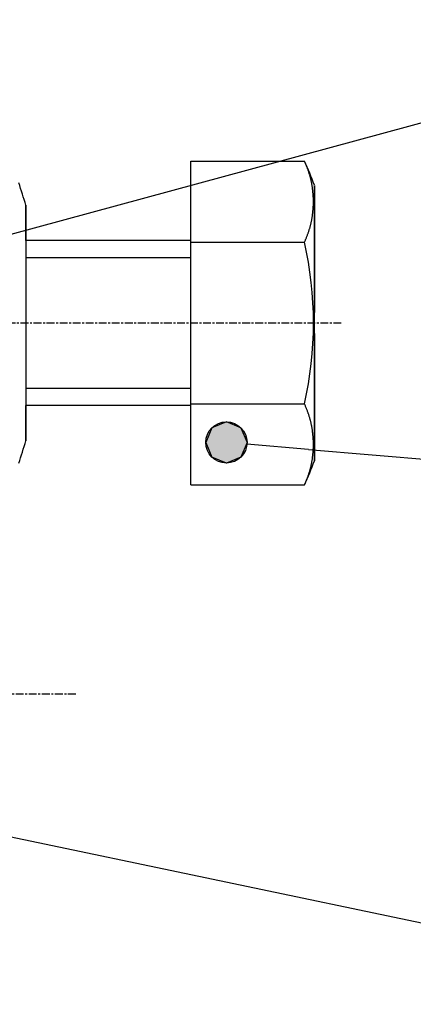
# Model space of a CAD drawing. Extents: x 553 to 1147, y -554 to 286.
# Tile 47 of 49: x 1042 to 1066, y 176 to 236. Entities that reach past the tile are written whole.
import ezdxf

# ---------------------------------------------------------------- set-up
doc = ezdxf.new("R2010")
doc.units = 0
doc.header["$LTSCALE"] = 2
doc.linetypes.add('CHAIN', pattern=[0.3543, 0.2362, -0.0295, 0.0591, -0.0295])
for name, color, linetype in [('COUPE_LOCALE', 7, 'CONTINUOUS'), ('ETROIT_VISIBLE__ISO_', 7, 'CONTINUOUS'), ('SYMBOLE__ISO_', 7, 'CONTINUOUS'), ('TRAIT_D_AXE__ISO_', 7, 'CONTINUOUS'), ('VISIBLE__ISO_', 7, 'CONTINUOUS')]:
    doc.layers.add(name, color=color, linetype=linetype)
doc.styles.add('TEXTE_DE_NOTE__ISO_', font='txt')

# ---------------------------------------------------------------- blocks, each defined once
blk = doc.blocks.new('*U79')
at = {"layer": 'SYMBOLE__ISO_', "linetype": 'CONTINUOUS'}
for p, q in [((250.714, 382.833), (250.272, 382.649)), ((251.156, 382.649), (250.714, 382.833)), ((250.272, 382.649), (250.089, 382.208)), ((251.156, 382.649), (251.339, 382.208)), ((250.089, 382.208), (250.272, 381.766)), ((251.339, 382.208), (251.156, 381.766)), ((250.714, 381.583), (250.272, 381.766)), ((251.156, 381.766), (250.714, 381.583))]:
    blk.add_line(p, q, dxfattribs=at)
for points in [[(250.714, 382.833), (250.272, 382.649), (251.156, 382.649)], [(250.272, 382.649), (250.089, 382.208), (251.339, 382.208)], [(250.089, 382.208), (250.272, 381.766), (251.156, 381.766)]]:
    blk.add_solid(points, dxfattribs=at)
at = {"layer": 'SYMBOLE__ISO_', "linetype": 'CONTINUOUS', "extrusion": (0, 0, -1)}
for points in [[(-250.272, 382.649), (-251.156, 382.649), (-251.339, 382.208)], [(-250.089, 382.208), (-251.339, 382.208), (-251.156, 381.766)], [(-250.272, 381.766), (-251.156, 381.766), (-250.714, 381.583)]]:
    blk.add_solid(points, dxfattribs=at)
blk = doc.blocks.new('*U80')
at = {"layer": 'SYMBOLE__ISO_', "style": 'TEXTE_DE_NOTE__ISO_'}
blk.add_text('8', height=3.5, dxfattribs=at).set_placement((271.878, 378.601))
blk = doc.blocks.new('REPÈRE8')
at = {"layer": 'SYMBOLE__ISO_'}
for q in [(251.337, 382.155), (267.98, 380.751)]:
    blk.add_line((253.206, 381.997), q, dxfattribs=at)
for centre, radius in [((273.192, 380.312), 5.25), ((250.714, 382.208), 0.625)]:
    blk.add_circle(centre, radius, dxfattribs=at)
at = {"layer": 'COUPE_LOCALE'}
blk.add_blockref('*U80', (0, 0), dxfattribs=at)
at = {"layer": 'SYMBOLE__ISO_', "linetype": 'CONTINUOUS'}
blk.add_blockref('*U79', (0, 0), dxfattribs=at)
blk = doc.blocks.new('REPÈRE9')
at = {"layer": 'SYMBOLE__ISO_'}
blk.add_line((244.187, 388.526), (268.144, 395.026), dxfattribs=at)
blk = doc.blocks.new('REPÈRE10')
at = {"layer": 'SYMBOLE__ISO_'}
blk.add_line((243.948, 370.298), (268.433, 365.172), dxfattribs=at)

msp = doc.modelspace()

# ---------------------------------------------------------------- linework, layer by layer
at = {"layer": 'ETROIT_VISIBLE__ISO_'}
for p, q in [((1052.205, 221.504), (1042.206, 221.504)), ((1042.206, 213.604), (1052.205, 213.604))]:
    msp.add_line(p, q, dxfattribs=at)
at = {"layer": 'TRAIT_D_AXE__ISO_', "linetype": 'CHAIN'}
for p, q in [((1061.335, 217.554), (948.206, 217.554)), ((1045.235, 195.054), (948.206, 195.054))]:
    msp.add_line(p, q, dxfattribs=at)
at = {"layer": 'VISIBLE__ISO_'}
for p, q in [((1052.205, 222.461), (1052.206, 227.369)), ((1052.206, 227.369), (1059.107, 227.369)), ((1052.205, 222.554), (1042.206, 222.554)), ((1052.205, 222.461), (1059.106, 222.461)), ((1052.205, 212.646), (1052.205, 222.461)), ((1052.205, 212.646), (1059.106, 212.646)), ((1052.206, 207.739), (1052.205, 212.646)), ((1052.205, 212.554), (1042.206, 212.554)), ((1052.206, 207.739), (1059.107, 207.739))]:
    msp.add_line(p, q, dxfattribs=at)
for points in [[(1059.11, 227.367, 0), (1059.11, 227.367, 0), (1059.11, 227.367, 0), (1059.11, 227.367, 0), (1059.11, 227.367, 0), (1059.11, 227.367, 0), (1059.11, 227.367, 0), (1059.11, 227.367, 0), (1059.11, 227.367, 0), (1059.11, 227.367, 0), (1059.11, 227.367, 0), (1059.11, 227.367, 0), (1059.11, 227.367, 0), (1059.11, 227.367, 0), (1059.11, 227.367, 0), (1059.11, 227.367, 0), (1059.11, 227.367, 0), (1059.11, 227.367, 0), (1059.11, 227.367, 0), (1059.11, 227.367, 0), (1059.11, 227.367, 0), (1059.11, 227.367, 0), (1059.11, 227.367, 0), (1059.11, 227.367, 0), (1059.11, 227.367, 0), (1059.11, 227.367, 0), (1059.11, 227.367, 0), (1059.11, 227.367, 0), (1059.11, 227.367, 0), (1059.11, 227.367, 0), (1059.11, 227.367, 0), (1059.11, 227.367, 0), (1059.11, 227.367, 0), (1059.11, 227.367, 0), (1059.11, 227.367, 0), (1059.11, 227.367, 0), (1059.11, 227.367, 0), (1059.11, 227.367, 0), (1059.11, 227.367, 0), (1059.11, 227.367, 0), (1059.11, 227.367, 0), (1059.11, 227.367, 0), (1059.11, 227.367, 0), (1059.11, 227.367, 0), (1059.11, 227.367, 0), (1059.11, 227.367, 0), (1059.11, 227.367, 0), (1059.11, 227.368, 0), (1059.11, 227.368, 0), (1059.11, 227.368, 0), (1059.11, 227.368, 0), (1059.11, 227.368, 0), (1059.11, 227.368, 0), (1059.11, 227.368, 0), (1059.11, 227.368, 0), (1059.11, 227.368, 0), (1059.11, 227.368, 0), (1059.11, 227.368, 0), (1059.11, 227.368, 0), (1059.11, 227.368, 0), (1059.11, 227.368, 0), (1059.11, 227.368, 0), (1059.11, 227.368, 0), (1059.11, 227.368, 0), (1059.11, 227.368, 0), (1059.11, 227.368, 0), (1059.11, 227.368, 0), (1059.11, 227.368, 0), (1059.11, 227.368, 0), (1059.11, 227.368, 0), (1059.11, 227.368, 0), (1059.11, 227.368, 0), (1059.11, 227.368, 0), (1059.11, 227.368, 0), (1059.11, 227.368, 0), (1059.11, 227.368, 0), (1059.11, 227.368, 0), (1059.11, 227.368, 0), (1059.11, 227.368, 0), (1059.11, 227.368, 0), (1059.11, 227.368, 0), (1059.11, 227.368, 0), (1059.11, 227.368, 0), (1059.11, 227.368, 0), (1059.11, 227.368, 0), (1059.11, 227.368, 0), (1059.11, 227.368, 0), (1059.11, 227.368, 0), (1059.11, 227.368, 0), (1059.11, 227.368, 0), (1059.11, 227.368, 0), (1059.11, 227.368, 0), (1059.11, 227.368, 0), (1059.11, 227.368, 0), (1059.11, 227.368, 0), (1059.11, 227.368, 0), (1059.11, 227.368, 0), (1059.11, 227.368, 0), (1059.11, 227.368, 0), (1059.11, 227.368, 0), (1059.11, 227.368, 0), (1059.11, 227.368, 0), (1059.11, 227.368, 0), (1059.11, 227.368, 0), (1059.11, 227.368, 0), (1059.11, 227.368, 0), (1059.11, 227.368, 0), (1059.11, 227.368, 0), (1059.11, 227.368, 0), (1059.11, 227.368, 0), (1059.11, 227.368, 0), (1059.11, 227.368, 0), (1059.11, 227.368, 0), (1059.11, 227.368, 0), (1059.11, 227.368, 0), (1059.11, 227.368, 0), (1059.11, 227.368, 0), (1059.11, 227.368, 0), (1059.11, 227.368, 0), (1059.11, 227.368, 0), (1059.11, 227.368, 0), (1059.11, 227.368, 0), (1059.11, 227.368, 0), (1059.11, 227.368, 0), (1059.11, 227.368, 0), (1059.11, 227.368, 0), (1059.11, 227.369, 0), (1059.11, 227.369, 0), (1059.11, 227.369, 0)], [(1059.11, 222.461, 0), (1059.12, 222.499, 0), (1059.14, 222.537, 0), (1059.16, 222.574, 0), (1059.17, 222.612, 0), (1059.19, 222.65, 0), (1059.2, 222.688, 0), (1059.22, 222.726, 0), (1059.23, 222.764, 0), (1059.25, 222.802, 0), (1059.26, 222.84, 0), (1059.28, 222.878, 0), (1059.29, 222.916, 0), (1059.3, 222.954, 0), (1059.32, 222.992, 0), (1059.33, 223.03, 0), (1059.34, 223.068, 0), (1059.36, 223.106, 0), (1059.37, 223.144, 0), (1059.38, 223.182, 0), (1059.39, 223.221, 0), (1059.4, 223.259, 0), (1059.42, 223.297, 0), (1059.43, 223.335, 0), (1059.44, 223.374, 0), (1059.45, 223.412, 0), (1059.46, 223.45, 0), (1059.47, 223.489, 0), (1059.48, 223.527, 0), (1059.49, 223.565, 0), (1059.5, 223.604, 0), (1059.5, 223.642, 0), (1059.51, 223.68, 0), (1059.52, 223.719, 0), (1059.53, 223.757, 0), (1059.54, 223.796, 0), (1059.55, 223.834, 0), (1059.55, 223.873, 0), (1059.56, 223.911, 0), (1059.57, 223.95, 0), (1059.57, 223.988, 0), (1059.58, 224.027, 0), (1059.59, 224.065, 0), (1059.59, 224.104, 0), (1059.6, 224.142, 0), (1059.6, 224.181, 0), (1059.61, 224.219, 0), (1059.61, 224.258, 0), (1059.62, 224.297, 0), (1059.62, 224.335, 0), (1059.62, 224.374, 0), (1059.63, 224.412, 0), (1059.63, 224.451, 0), (1059.63, 224.49, 0), (1059.64, 224.528, 0), (1059.64, 224.567, 0), (1059.64, 224.606, 0), (1059.64, 224.644, 0), (1059.65, 224.683, 0), (1059.65, 224.722, 0), (1059.65, 224.76, 0), (1059.65, 224.799, 0), (1059.65, 224.837, 0), (1059.65, 224.876, 0), (1059.65, 224.915, 0), (1059.65, 224.953, 0), (1059.65, 224.992, 0), (1059.65, 225.031, 0), (1059.65, 225.069, 0), (1059.65, 225.108, 0), (1059.65, 225.147, 0), (1059.64, 225.185, 0), (1059.64, 225.224, 0), (1059.64, 225.263, 0), (1059.64, 225.301, 0), (1059.63, 225.34, 0), (1059.63, 225.378, 0), (1059.63, 225.417, 0), (1059.62, 225.456, 0), (1059.62, 225.494, 0), (1059.62, 225.533, 0), (1059.61, 225.571, 0), (1059.61, 225.61, 0), (1059.6, 225.649, 0), (1059.6, 225.687, 0), (1059.59, 225.726, 0), (1059.59, 225.764, 0), (1059.58, 225.803, 0), (1059.57, 225.841, 0), (1059.57, 225.88, 0), (1059.56, 225.918, 0), (1059.55, 225.957, 0), (1059.55, 225.995, 0), (1059.54, 226.034, 0), (1059.53, 226.072, 0), (1059.52, 226.111, 0), (1059.51, 226.149, 0), (1059.51, 226.188, 0), (1059.5, 226.226, 0), (1059.49, 226.264, 0), (1059.48, 226.303, 0), (1059.47, 226.341, 0), (1059.46, 226.379, 0), (1059.45, 226.418, 0), (1059.44, 226.456, 0), (1059.43, 226.494, 0), (1059.42, 226.533, 0), (1059.4, 226.571, 0), (1059.39, 226.609, 0), (1059.38, 226.647, 0), (1059.37, 226.685, 0), (1059.36, 226.724, 0), (1059.34, 226.762, 0), (1059.33, 226.8, 0), (1059.32, 226.838, 0), (1059.3, 226.876, 0), (1059.29, 226.914, 0), (1059.28, 226.952, 0), (1059.26, 226.99, 0), (1059.25, 227.028, 0), (1059.23, 227.066, 0), (1059.22, 227.104, 0), (1059.2, 227.142, 0), (1059.19, 227.18, 0), (1059.17, 227.217, 0), (1059.16, 227.255, 0), (1059.14, 227.293, 0), (1059.12, 227.331, 0), (1059.11, 227.369, 0)], [(1059.71, 209.202, 0), (1059.71, 209.212, 0), (1059.71, 209.242, 0), (1059.71, 209.292, 0), (1059.71, 209.362, 0), (1059.71, 209.452, 0), (1059.71, 209.562, 0), (1059.71, 209.69, 0), (1059.71, 209.838, 0), (1059.71, 210.004, 0), (1059.71, 210.188, 0), (1059.71, 210.39, 0), (1059.71, 210.609, 0), (1059.71, 210.845, 0), (1059.71, 211.098, 0), (1059.71, 211.365, 0), (1059.71, 211.648, 0), (1059.71, 211.945, 0), (1059.71, 212.255, 0), (1059.71, 212.579, 0), (1059.71, 212.914, 0), (1059.71, 213.26, 0), (1059.71, 213.617, 0), (1059.71, 213.983, 0), (1059.71, 214.358, 0), (1059.71, 214.74, 0), (1059.71, 215.129, 0), (1059.71, 215.524, 0), (1059.71, 215.924, 0), (1059.71, 216.328, 0), (1059.71, 216.735, 0), (1059.71, 217.144, 0), (1059.71, 217.554, 0), (1059.71, 217.963, 0), (1059.71, 218.372, 0), (1059.71, 218.779, 0), (1059.71, 219.183, 0), (1059.71, 219.583, 0), (1059.71, 219.978, 0), (1059.71, 220.367, 0), (1059.71, 220.75, 0), (1059.71, 221.124, 0), (1059.71, 221.491, 0), (1059.71, 221.847, 0), (1059.71, 222.193, 0), (1059.71, 222.529, 0), (1059.71, 222.852, 0), (1059.71, 223.162, 0), (1059.71, 223.459, 0), (1059.71, 223.742, 0), (1059.71, 224.009, 0), (1059.71, 224.262, 0), (1059.71, 224.498, 0), (1059.71, 224.717, 0), (1059.71, 224.919, 0), (1059.71, 225.103, 0), (1059.71, 225.269, 0), (1059.71, 225.417, 0), (1059.71, 225.546, 0), (1059.71, 225.655, 0), (1059.71, 225.745, 0), (1059.71, 225.815, 0), (1059.71, 225.865, 0), (1059.71, 225.895, 0), (1059.71, 225.905, 0), (1059.71, 225.895, 0), (1059.71, 225.865, 0), (1059.71, 225.815, 0), (1059.71, 225.745, 0), (1059.71, 225.655, 0), (1059.71, 225.546, 0), (1059.71, 225.417, 0), (1059.71, 225.269, 0), (1059.71, 225.103, 0), (1059.71, 224.919, 0), (1059.71, 224.717, 0), (1059.71, 224.498, 0), (1059.71, 224.262, 0), (1059.71, 224.009, 0), (1059.71, 223.742, 0), (1059.71, 223.459, 0), (1059.71, 223.162, 0), (1059.71, 222.852, 0), (1059.71, 222.529, 0), (1059.71, 222.193, 0), (1059.71, 221.847, 0), (1059.71, 221.491, 0), (1059.71, 221.124, 0), (1059.71, 220.75, 0), (1059.71, 220.367, 0), (1059.71, 219.978, 0), (1059.71, 219.583, 0), (1059.71, 219.183, 0), (1059.71, 218.779, 0), (1059.71, 218.372, 0), (1059.7, 217.963, 0), (1059.7, 217.554, 0), (1059.7, 217.144, 0), (1059.71, 216.735, 0), (1059.71, 216.328, 0), (1059.71, 215.924, 0), (1059.71, 215.524, 0), (1059.71, 215.129, 0), (1059.71, 214.74, 0), (1059.71, 214.358, 0), (1059.71, 213.983, 0), (1059.71, 213.617, 0), (1059.71, 213.26, 0), (1059.71, 212.914, 0), (1059.71, 212.579, 0), (1059.71, 212.255, 0), (1059.71, 211.945, 0), (1059.71, 211.648, 0), (1059.71, 211.365, 0), (1059.71, 211.098, 0), (1059.71, 210.845, 0), (1059.71, 210.609, 0), (1059.71, 210.39, 0), (1059.71, 210.188, 0), (1059.71, 210.004, 0), (1059.71, 209.838, 0), (1059.71, 209.69, 0), (1059.71, 209.562, 0), (1059.71, 209.452, 0), (1059.71, 209.362, 0), (1059.71, 209.292, 0), (1059.71, 209.242, 0), (1059.71, 209.212, 0), (1059.71, 209.202, 0)], [(1042.21, 222.554, 0), (1042.21, 222.739, 0), (1042.21, 222.917, 0), (1042.21, 223.087, 0), (1042.21, 223.25, 0), (1042.21, 223.406, 0), (1042.21, 223.553, 0), (1042.21, 223.692, 0), (1042.21, 223.823, 0), (1042.21, 223.945, 0), (1042.21, 224.058, 0), (1042.21, 224.163, 0), (1042.21, 224.258, 0), (1042.21, 224.344, 0), (1042.21, 224.422, 0), (1042.21, 224.489, 0), (1042.21, 224.547, 0), (1042.21, 224.596, 0), (1042.21, 224.635, 0), (1042.21, 224.664, 0), (1042.21, 224.684, 0), (1042.21, 224.694, 0), (1042.21, 224.694, 0), (1042.21, 224.684, 0), (1042.21, 224.665, 0), (1042.21, 224.636, 0), (1042.21, 224.597, 0), (1042.21, 224.548, 0), (1042.21, 224.49, 0), (1042.21, 224.423, 0), (1042.21, 224.346, 0), (1042.21, 224.26, 0), (1042.21, 224.165, 0), (1042.21, 224.06, 0), (1042.21, 223.947, 0), (1042.21, 223.825, 0), (1042.21, 223.695, 0), (1042.21, 223.556, 0), (1042.21, 223.409, 0), (1042.21, 223.254, 0), (1042.21, 223.091, 0), (1042.21, 222.92, 0), (1042.21, 222.742, 0), (1042.21, 222.557, 0), (1042.21, 222.366, 0), (1042.21, 222.167, 0), (1042.21, 221.963, 0), (1042.21, 221.752, 0), (1042.21, 221.536, 0), (1042.21, 221.314, 0), (1042.21, 221.087, 0), (1042.21, 220.855, 0), (1042.21, 220.619, 0), (1042.21, 220.378, 0), (1042.21, 220.134, 0), (1042.21, 219.886, 0), (1042.21, 219.635, 0), (1042.21, 219.381, 0), (1042.21, 219.125, 0), (1042.21, 218.866, 0), (1042.21, 218.606, 0), (1042.21, 218.344, 0), (1042.21, 218.081, 0), (1042.21, 217.818, 0), (1042.21, 217.554, 0), (1042.21, 217.29, 0), (1042.21, 217.026, 0), (1042.21, 216.763, 0), (1042.21, 216.501, 0), (1042.21, 216.241, 0), (1042.21, 215.982, 0), (1042.21, 215.726, 0), (1042.21, 215.472, 0), (1042.21, 215.221, 0), (1042.21, 214.973, 0), (1042.21, 214.729, 0), (1042.21, 214.488, 0), (1042.21, 214.252, 0), (1042.21, 214.02, 0), (1042.21, 213.793, 0), (1042.21, 213.571, 0), (1042.21, 213.355, 0), (1042.21, 213.144, 0), (1042.21, 212.94, 0), (1042.21, 212.741, 0), (1042.21, 212.55, 0), (1042.21, 212.365, 0), (1042.21, 212.187, 0), (1042.21, 212.017, 0), (1042.21, 211.854, 0), (1042.21, 211.699, 0), (1042.21, 211.551, 0), (1042.21, 211.412, 0), (1042.21, 211.282, 0), (1042.21, 211.16, 0), (1042.21, 211.047, 0), (1042.21, 210.942, 0), (1042.21, 210.847, 0), (1042.21, 210.761, 0), (1042.21, 210.684, 0), (1042.21, 210.617, 0), (1042.21, 210.559, 0), (1042.21, 210.51, 0), (1042.21, 210.471, 0), (1042.21, 210.442, 0), (1042.21, 210.423, 0), (1042.21, 210.413, 0), (1042.21, 210.413, 0), (1042.21, 210.423, 0), (1042.21, 210.443, 0), (1042.21, 210.472, 0), (1042.21, 210.511, 0), (1042.21, 210.56, 0), (1042.21, 210.618, 0), (1042.21, 210.686, 0), (1042.21, 210.763, 0), (1042.21, 210.849, 0), (1042.21, 210.944, 0), (1042.21, 211.049, 0), (1042.21, 211.162, 0), (1042.21, 211.285, 0), (1042.21, 211.415, 0), (1042.21, 211.554, 0), (1042.21, 211.702, 0), (1042.21, 211.857, 0), (1042.21, 212.02, 0), (1042.21, 212.191, 0), (1042.21, 212.369, 0), (1042.21, 212.554, 0)], [(1042.21, 222.554, 0), (1042.21, 222.552, 0), (1042.21, 222.548, 0), (1042.21, 222.54, 0), (1042.21, 222.529, 0), (1042.21, 222.516, 0), (1042.21, 222.499, 0), (1042.21, 222.48, 0), (1042.21, 222.457, 0), (1042.21, 222.432, 0), (1042.21, 222.404, 0), (1042.21, 222.372, 0), (1042.21, 222.338, 0), (1042.21, 222.301, 0), (1042.21, 222.261, 0), (1042.21, 222.219, 0), (1042.21, 222.173, 0), (1042.21, 222.125, 0), (1042.21, 222.074, 0), (1042.21, 222.02, 0), (1042.21, 221.963, 0), (1042.21, 221.904, 0), (1042.21, 221.842, 0), (1042.21, 221.778, 0), (1042.21, 221.711, 0), (1042.21, 221.641, 0), (1042.21, 221.57, 0), (1042.21, 221.495, 0), (1042.21, 221.419, 0), (1042.21, 221.34, 0), (1042.21, 221.258, 0), (1042.21, 221.175, 0), (1042.21, 221.089, 0), (1042.21, 221.001, 0), (1042.21, 220.911, 0), (1042.21, 220.819, 0), (1042.21, 220.726, 0), (1042.21, 220.63, 0), (1042.21, 220.532, 0), (1042.21, 220.433, 0), (1042.21, 220.331, 0), (1042.21, 220.229, 0), (1042.21, 220.124, 0), (1042.21, 220.018, 0), (1042.21, 219.911, 0), (1042.21, 219.802, 0), (1042.21, 219.691, 0), (1042.21, 219.58, 0), (1042.21, 219.467, 0), (1042.21, 219.353, 0), (1042.21, 219.238, 0), (1042.21, 219.122, 0), (1042.21, 219.005, 0), (1042.21, 218.887, 0), (1042.21, 218.768, 0), (1042.21, 218.649, 0), (1042.21, 218.529, 0), (1042.21, 218.408, 0), (1042.21, 218.287, 0), (1042.21, 218.166, 0), (1042.21, 218.044, 0), (1042.21, 217.921, 0), (1042.21, 217.799, 0), (1042.21, 217.676, 0), (1042.21, 217.554, 0), (1042.21, 217.431, 0), (1042.21, 217.308, 0), (1042.21, 217.186, 0), (1042.21, 217.063, 0), (1042.21, 216.941, 0), (1042.21, 216.82, 0), (1042.21, 216.699, 0), (1042.21, 216.578, 0), (1042.21, 216.458, 0), (1042.21, 216.339, 0), (1042.21, 216.22, 0), (1042.21, 216.102, 0), (1042.21, 215.985, 0), (1042.21, 215.869, 0), (1042.21, 215.754, 0), (1042.21, 215.64, 0), (1042.21, 215.527, 0), (1042.21, 215.416, 0), (1042.21, 215.305, 0), (1042.21, 215.197, 0), (1042.21, 215.089, 0), (1042.21, 214.983, 0), (1042.21, 214.879, 0), (1042.21, 214.776, 0), (1042.21, 214.675, 0), (1042.21, 214.575, 0), (1042.21, 214.477, 0), (1042.21, 214.382, 0), (1042.21, 214.288, 0), (1042.21, 214.196, 0), (1042.21, 214.106, 0), (1042.21, 214.018, 0), (1042.21, 213.932, 0), (1042.21, 213.849, 0), (1042.21, 213.768, 0), (1042.21, 213.689, 0), (1042.21, 213.612, 0), (1042.21, 213.538, 0), (1042.21, 213.466, 0), (1042.21, 213.396, 0), (1042.21, 213.329, 0), (1042.21, 213.265, 0), (1042.21, 213.203, 0), (1042.21, 213.144, 0), (1042.21, 213.087, 0), (1042.21, 213.034, 0), (1042.21, 212.983, 0), (1042.21, 212.934, 0), (1042.21, 212.889, 0), (1042.21, 212.846, 0), (1042.21, 212.806, 0), (1042.21, 212.769, 0), (1042.21, 212.735, 0), (1042.21, 212.703, 0), (1042.21, 212.675, 0), (1042.21, 212.65, 0), (1042.21, 212.627, 0), (1042.21, 212.608, 0), (1042.21, 212.591, 0), (1042.21, 212.578, 0), (1042.21, 212.567, 0), (1042.21, 212.56, 0), (1042.21, 212.555, 0), (1042.21, 212.554, 0)], [(1059.11, 207.739, 0), (1059.12, 207.776, 0), (1059.14, 207.814, 0), (1059.16, 207.852, 0), (1059.17, 207.89, 0), (1059.19, 207.928, 0), (1059.2, 207.965, 0), (1059.22, 208.003, 0), (1059.23, 208.041, 0), (1059.25, 208.079, 0), (1059.26, 208.117, 0), (1059.28, 208.155, 0), (1059.29, 208.193, 0), (1059.3, 208.231, 0), (1059.32, 208.269, 0), (1059.33, 208.307, 0), (1059.34, 208.346, 0), (1059.36, 208.384, 0), (1059.37, 208.422, 0), (1059.38, 208.46, 0), (1059.39, 208.498, 0), (1059.4, 208.536, 0), (1059.42, 208.575, 0), (1059.43, 208.613, 0), (1059.44, 208.651, 0), (1059.45, 208.689, 0), (1059.46, 208.728, 0), (1059.47, 208.766, 0), (1059.48, 208.804, 0), (1059.49, 208.843, 0), (1059.5, 208.881, 0), (1059.51, 208.92, 0), (1059.51, 208.958, 0), (1059.52, 208.996, 0), (1059.53, 209.035, 0), (1059.54, 209.073, 0), (1059.55, 209.112, 0), (1059.55, 209.15, 0), (1059.56, 209.189, 0), (1059.57, 209.227, 0), (1059.57, 209.266, 0), (1059.58, 209.304, 0), (1059.59, 209.343, 0), (1059.59, 209.381, 0), (1059.6, 209.42, 0), (1059.6, 209.458, 0), (1059.61, 209.497, 0), (1059.61, 209.536, 0), (1059.62, 209.574, 0), (1059.62, 209.613, 0), (1059.62, 209.651, 0), (1059.63, 209.69, 0), (1059.63, 209.729, 0), (1059.63, 209.767, 0), (1059.64, 209.806, 0), (1059.64, 209.845, 0), (1059.64, 209.883, 0), (1059.64, 209.922, 0), (1059.65, 209.96, 0), (1059.65, 209.999, 0), (1059.65, 210.038, 0), (1059.65, 210.076, 0), (1059.65, 210.115, 0), (1059.65, 210.154, 0), (1059.65, 210.192, 0), (1059.65, 210.231, 0), (1059.65, 210.27, 0), (1059.65, 210.308, 0), (1059.65, 210.347, 0), (1059.65, 210.386, 0), (1059.65, 210.424, 0), (1059.64, 210.463, 0), (1059.64, 210.502, 0), (1059.64, 210.54, 0), (1059.64, 210.579, 0), (1059.63, 210.617, 0), (1059.63, 210.656, 0), (1059.63, 210.695, 0), (1059.62, 210.733, 0), (1059.62, 210.772, 0), (1059.62, 210.81, 0), (1059.61, 210.849, 0), (1059.61, 210.888, 0), (1059.6, 210.926, 0), (1059.6, 210.965, 0), (1059.59, 211.003, 0), (1059.59, 211.042, 0), (1059.58, 211.08, 0), (1059.57, 211.119, 0), (1059.57, 211.157, 0), (1059.56, 211.196, 0), (1059.55, 211.234, 0), (1059.55, 211.273, 0), (1059.54, 211.311, 0), (1059.53, 211.35, 0), (1059.52, 211.388, 0), (1059.51, 211.427, 0), (1059.5, 211.465, 0), (1059.5, 211.504, 0), (1059.49, 211.542, 0), (1059.48, 211.58, 0), (1059.47, 211.619, 0), (1059.46, 211.657, 0), (1059.45, 211.695, 0), (1059.44, 211.734, 0), (1059.43, 211.772, 0), (1059.42, 211.81, 0), (1059.4, 211.848, 0), (1059.39, 211.887, 0), (1059.38, 211.925, 0), (1059.37, 211.963, 0), (1059.36, 212.001, 0), (1059.34, 212.039, 0), (1059.33, 212.077, 0), (1059.32, 212.115, 0), (1059.3, 212.153, 0), (1059.29, 212.192, 0), (1059.28, 212.23, 0), (1059.26, 212.268, 0), (1059.25, 212.306, 0), (1059.23, 212.343, 0), (1059.22, 212.381, 0), (1059.2, 212.419, 0), (1059.19, 212.457, 0), (1059.17, 212.495, 0), (1059.16, 212.533, 0), (1059.14, 212.571, 0), (1059.12, 212.608, 0), (1059.11, 212.646, 0)], [(1059.11, 207.739, 0), (1059.11, 207.739, 0), (1059.11, 207.739, 0), (1059.11, 207.739, 0), (1059.11, 207.739, 0), (1059.11, 207.739, 0), (1059.11, 207.739, 0), (1059.11, 207.739, 0), (1059.11, 207.739, 0), (1059.11, 207.739, 0), (1059.11, 207.739, 0), (1059.11, 207.739, 0), (1059.11, 207.739, 0), (1059.11, 207.739, 0), (1059.11, 207.739, 0), (1059.11, 207.739, 0), (1059.11, 207.739, 0), (1059.11, 207.739, 0), (1059.11, 207.739, 0), (1059.11, 207.739, 0), (1059.11, 207.739, 0), (1059.11, 207.739, 0), (1059.11, 207.739, 0), (1059.11, 207.739, 0), (1059.11, 207.739, 0), (1059.11, 207.739, 0), (1059.11, 207.739, 0), (1059.11, 207.739, 0), (1059.11, 207.739, 0), (1059.11, 207.739, 0), (1059.11, 207.739, 0), (1059.11, 207.739, 0), (1059.11, 207.739, 0), (1059.11, 207.739, 0), (1059.11, 207.739, 0), (1059.11, 207.739, 0), (1059.11, 207.739, 0), (1059.11, 207.739, 0), (1059.11, 207.739, 0), (1059.11, 207.739, 0), (1059.11, 207.739, 0), (1059.11, 207.739, 0), (1059.11, 207.739, 0), (1059.11, 207.739, 0), (1059.11, 207.739, 0), (1059.11, 207.739, 0), (1059.11, 207.739, 0), (1059.11, 207.739, 0), (1059.11, 207.739, 0), (1059.11, 207.739, 0), (1059.11, 207.739, 0), (1059.11, 207.739, 0), (1059.11, 207.739, 0), (1059.11, 207.739, 0), (1059.11, 207.739, 0), (1059.11, 207.739, 0), (1059.11, 207.739, 0), (1059.11, 207.739, 0), (1059.11, 207.739, 0), (1059.11, 207.739, 0), (1059.11, 207.739, 0), (1059.11, 207.739, 0), (1059.11, 207.739, 0), (1059.11, 207.739, 0), (1059.11, 207.739, 0), (1059.11, 207.739, 0), (1059.11, 207.739, 0), (1059.11, 207.739, 0), (1059.11, 207.739, 0), (1059.11, 207.739, 0), (1059.11, 207.739, 0), (1059.11, 207.74, 0), (1059.11, 207.74, 0), (1059.11, 207.74, 0), (1059.11, 207.74, 0), (1059.11, 207.74, 0), (1059.11, 207.74, 0), (1059.11, 207.74, 0), (1059.11, 207.74, 0), (1059.11, 207.74, 0), (1059.11, 207.74, 0), (1059.11, 207.74, 0), (1059.11, 207.74, 0), (1059.11, 207.74, 0), (1059.11, 207.74, 0), (1059.11, 207.74, 0), (1059.11, 207.74, 0), (1059.11, 207.74, 0), (1059.11, 207.74, 0), (1059.11, 207.74, 0), (1059.11, 207.74, 0), (1059.11, 207.74, 0), (1059.11, 207.74, 0), (1059.11, 207.74, 0), (1059.11, 207.74, 0), (1059.11, 207.74, 0), (1059.11, 207.74, 0), (1059.11, 207.74, 0), (1059.11, 207.74, 0), (1059.11, 207.74, 0), (1059.11, 207.74, 0), (1059.11, 207.74, 0), (1059.11, 207.74, 0), (1059.11, 207.74, 0), (1059.11, 207.74, 0), (1059.11, 207.74, 0), (1059.11, 207.74, 0), (1059.11, 207.74, 0), (1059.11, 207.74, 0), (1059.11, 207.74, 0), (1059.11, 207.74, 0), (1059.11, 207.74, 0), (1059.11, 207.74, 0), (1059.11, 207.74, 0), (1059.11, 207.74, 0), (1059.11, 207.74, 0), (1059.11, 207.74, 0), (1059.11, 207.74, 0), (1059.11, 207.74, 0), (1059.11, 207.74, 0), (1059.11, 207.74, 0), (1059.11, 207.74, 0), (1059.11, 207.74, 0), (1059.11, 207.74, 0), (1059.11, 207.74, 0), (1059.11, 207.74, 0), (1059.11, 207.74, 0), (1059.11, 207.74, 0), (1059.11, 207.74, 0)]]:
    msp.add_polyline3d(points, dxfattribs=at)
for centre, radius, start, end in [((1037.206, 217.554), 24, 20.36413, 24.13509), ((1017.206, 217.554), 26, 15.94237, 19.08965), ((1037.205, 217.554), 22.444, 347.37021, 12.62979), ((1017.206, 217.554), 26, 340.90995, 344.05763), ((1037.206, 217.554), 24, 335.86491, 339.63587)]:
    msp.add_arc(centre, radius, start, end, dxfattribs=at)

# ---------------------------------------------------------------- block references
at = {"layer": 'SYMBOLE__ISO_', "xscale": 2, "yscale": 2, "zscale": 2}
for name in ['REPÈRE9', 'REPÈRE8', 'REPÈRE10']:
    msp.add_blockref(name, (552.941, -554.103), dxfattribs=at)

doc.saveas('drawing.dxf')
